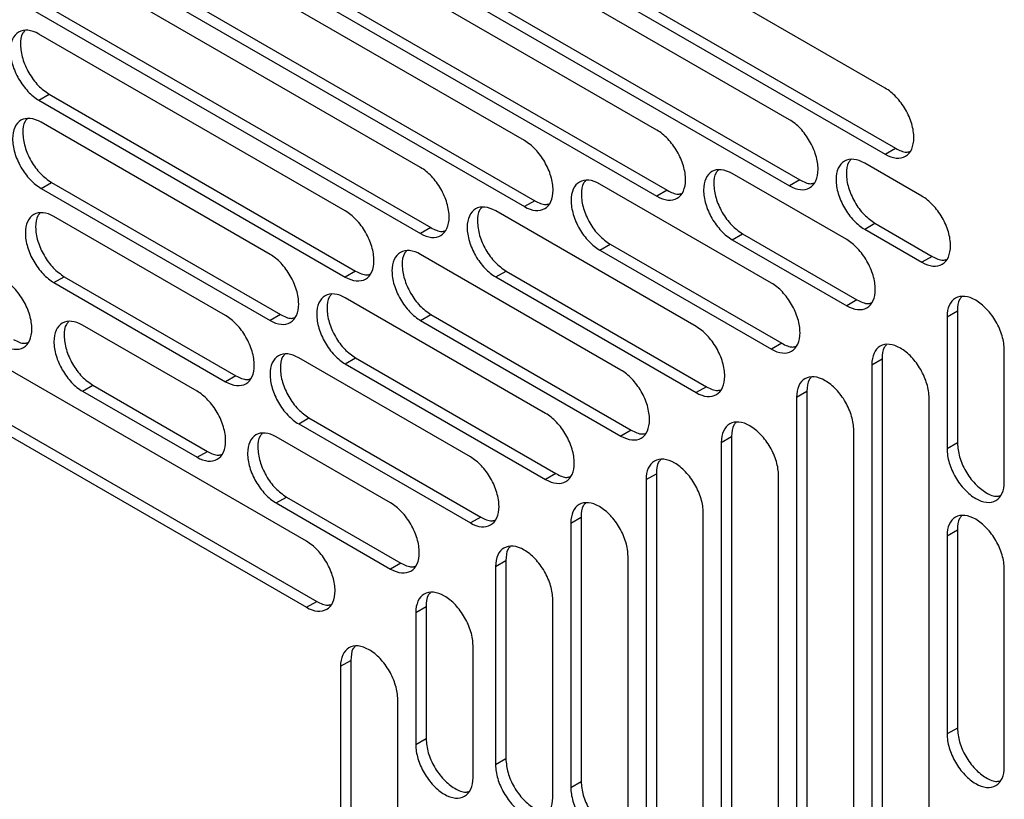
# Model space of a CAD drawing. Header units: millimetres. Extents: x 0 to 3353, y 0 to 2591.
# Tile 26 of 32: x 2926 to 2980, y 2109 to 2153. Entities that reach past the tile are written whole.
import ezdxf

# ---------------------------------------------------------------- set-up
doc = ezdxf.new("R2010")
doc.units = ezdxf.units.MM
doc.header["$LTSCALE"] = 12

msp = doc.modelspace()

# ---------------------------------------------------------------- linework, layer by layer
for p, q in [((2960.989, 2146.397), (2926.549, 2166.279)), ((2973.632, 2148.724), (2948.177, 2163.419)), ((2926.549, 2162.619), (2960.989, 2142.737)), ((2927.119, 2162.948), (2961.559, 2143.067)), ((2953.652, 2145.82), (2925.7, 2161.956)), ((2948.747, 2160.088), (2974.203, 2145.393)), ((2968.326, 2146.974), (2946.14, 2159.782)), ((2948.177, 2159.759), (2973.632, 2145.064)), ((2925.7, 2158.296), (2953.652, 2142.16)), ((2926.271, 2158.626), (2954.222, 2142.489)), ((2947.897, 2144.33), (2925.71, 2157.138)), ((2946.14, 2156.122), (2968.326, 2143.314)), ((2946.71, 2156.452), (2968.897, 2143.644)), ((2925.71, 2153.478), (2947.897, 2140.67)), ((2926.281, 2153.807), (2948.467, 2140.999)), ((2943.731, 2141.921), (2926.761, 2151.718)), ((2926.761, 2148.058), (2927.331, 2148.388)), ((2926.761, 2148.058), (2943.731, 2138.261)), ((2927.331, 2148.388), (2944.302, 2138.591)), ((2939.564, 2139.515), (2926.886, 2146.834)), ((2973.632, 2145.064), (2974.203, 2145.393)), ((2975.663, 2142.739), (2972.494, 2144.568)), ((2971.496, 2140.332), (2965.157, 2143.991)), ((2968.897, 2143.644), (2968.326, 2143.314)), ((2926.886, 2143.173), (2927.456, 2143.503)), ((2926.886, 2143.173), (2939.564, 2135.855)), ((2927.456, 2143.503), (2940.134, 2136.184)), ((2967.328, 2137.925), (2957.819, 2143.414)), ((2961.559, 2143.067), (2960.989, 2142.737)), ((2954.222, 2142.489), (2953.652, 2142.16)), ((2963.16, 2135.518), (2952.064, 2141.924)), ((2937.103, 2136.122), (2927.594, 2141.612)), ((2948.467, 2140.999), (2947.897, 2140.67)), ((2972.494, 2140.908), (2973.064, 2141.238)), ((2972.494, 2140.908), (2975.663, 2139.079)), ((2973.064, 2141.238), (2976.234, 2139.408)), ((2965.157, 2140.331), (2965.727, 2140.661)), ((2965.157, 2140.331), (2971.496, 2136.672)), ((2965.727, 2140.661), (2972.066, 2137.001)), ((2957.819, 2139.754), (2958.39, 2140.083)), ((2957.819, 2139.754), (2967.328, 2134.265)), ((2958.39, 2140.083), (2967.898, 2134.594)), ((2958.992, 2133.111), (2947.899, 2139.515)), ((2976.234, 2139.408), (2975.663, 2139.079)), ((2927.594, 2137.952), (2928.165, 2138.281)), ((2928.165, 2138.281), (2937.673, 2132.792)), ((2944.302, 2138.591), (2943.731, 2138.261)), ((2952.064, 2138.264), (2952.635, 2138.593)), ((2952.064, 2138.264), (2963.16, 2131.858)), ((2952.635, 2138.593), (2963.731, 2132.188)), ((2927.594, 2137.952), (2937.103, 2132.462)), ((2954.825, 2130.705), (2943.731, 2137.109)), ((2972.066, 2137.001), (2971.496, 2136.672)), ((2940.134, 2136.184), (2939.564, 2135.855)), ((2947.899, 2135.855), (2948.47, 2136.185)), ((2948.47, 2136.185), (2959.563, 2129.781)), ((2977.056, 2136.061), (2977.627, 2136.39)), ((2977.056, 2136.061), (2977.056, 2128.74)), ((2977.627, 2136.39), (2977.627, 2129.07)), ((2935.518, 2131.936), (2929.179, 2135.596)), ((2947.899, 2135.855), (2958.992, 2129.451)), ((2941.578, 2123.625), (2923.11, 2134.287)), ((2967.898, 2134.594), (2967.328, 2134.265)), ((2950.657, 2128.298), (2941.148, 2133.787)), ((2943.731, 2133.449), (2944.302, 2133.778)), ((2944.302, 2133.778), (2955.395, 2127.374)), ((2972.889, 2133.406), (2973.459, 2133.735)), ((2973.459, 2133.735), (2973.459, 2100.881)), ((2980.226, 2126.911), (2980.226, 2134.231)), ((2943.731, 2133.449), (2954.825, 2127.045)), ((2972.889, 2133.406), (2972.889, 2100.552)), ((2937.673, 2132.792), (2937.103, 2132.462)), ((2929.179, 2131.936), (2929.75, 2132.265)), ((2929.75, 2132.265), (2936.089, 2128.606)), ((2963.731, 2132.188), (2963.16, 2131.858)), ((2929.179, 2131.936), (2935.518, 2128.276)), ((2968.721, 2131.604), (2969.291, 2131.934)), ((2968.721, 2131.604), (2968.721, 2103.938)), ((2969.291, 2131.934), (2969.291, 2104.267)), ((2976.058, 2098.722), (2976.058, 2131.576)), ((2923.11, 2130.627), (2941.578, 2119.965)), ((2923.68, 2130.956), (2942.148, 2120.295)), ((2941.148, 2130.127), (2941.719, 2130.456)), ((2941.719, 2130.456), (2951.227, 2124.967)), ((2941.148, 2130.127), (2950.657, 2124.638)), ((2946.239, 2125.747), (2939.9, 2129.406)), ((2959.563, 2129.781), (2958.992, 2129.451)), ((2964.553, 2129.1), (2965.124, 2129.429)), ((2965.124, 2129.429), (2965.124, 2106.662)), ((2971.89, 2102.108), (2971.89, 2129.775)), ((2964.553, 2129.1), (2964.553, 2106.332)), ((2977.627, 2129.07), (2977.056, 2128.74)), ((2935.518, 2128.276), (2936.089, 2128.606)), ((2955.395, 2127.374), (2954.825, 2127.045)), ((2960.385, 2127.039), (2960.956, 2127.368)), ((2960.956, 2127.368), (2960.956, 2107.771)), ((2967.723, 2104.503), (2967.723, 2127.27)), ((2960.385, 2127.039), (2960.385, 2107.442)), ((2939.9, 2125.746), (2940.471, 2126.076)), ((2939.9, 2125.746), (2946.239, 2122.087)), ((2940.471, 2126.076), (2946.81, 2122.416)), ((2963.555, 2105.612), (2963.555, 2125.209)), ((2951.227, 2124.967), (2950.657, 2124.638)), ((2956.218, 2124.632), (2956.788, 2124.961)), ((2956.218, 2124.632), (2956.218, 2109.992)), ((2956.788, 2124.961), (2956.788, 2110.321)), ((2977.056, 2123.928), (2977.627, 2124.257)), ((2977.056, 2123.928), (2977.056, 2112.948)), ((2977.627, 2124.257), (2977.627, 2113.277)), ((2946.81, 2122.416), (2946.239, 2122.087)), ((2952.05, 2122.225), (2952.62, 2122.554)), ((2952.62, 2122.554), (2952.62, 2111.574)), ((2959.387, 2108.162), (2959.387, 2122.802)), ((2952.05, 2122.225), (2952.05, 2111.245)), ((2980.226, 2111.118), (2980.226, 2122.098)), ((2941.578, 2119.965), (2942.148, 2120.295)), ((2955.219, 2109.415), (2955.219, 2120.395)), ((2947.632, 2119.674), (2948.203, 2120.003)), ((2947.632, 2119.674), (2947.632, 2112.354)), ((2948.203, 2120.003), (2948.203, 2112.683)), ((2950.802, 2110.524), (2950.802, 2117.844)), ((2943.465, 2116.697), (2944.035, 2117.026)), ((2944.035, 2117.026), (2944.035, 2095.7)), ((2943.465, 2116.697), (2943.465, 2095.371)), ((2946.634, 2093.541), (2946.634, 2114.867)), ((2977.627, 2113.277), (2977.056, 2112.948)), ((2948.203, 2112.683), (2947.632, 2112.354)), ((2952.62, 2111.574), (2952.05, 2111.245)), ((2956.218, 2109.992), (2956.788, 2110.321))]:
    msp.add_line(p, q)
for points, knots in [([(2926.761, 2151.718), (2926.553, 2151.838), (2926.346, 2151.91), (2925.963, 2151.948), (2925.787, 2151.914), (2925.493, 2151.745), (2925.376, 2151.609), (2925.217, 2151.258), (2925.176, 2151.043), (2925.176, 2150.564), (2925.217, 2150.3), (2925.376, 2149.766), (2925.493, 2149.495), (2925.787, 2148.987), (2925.963, 2148.75), (2926.346, 2148.345), (2926.553, 2148.178), (2926.761, 2148.058)], [0, 0, 0, 0, 0.125, 0.125, 0.25, 0.25, 0.375, 0.375, 0.5, 0.5, 0.625, 0.625, 0.75, 0.75, 0.875, 0.875, 1, 1, 1, 1]), ([(2925.982, 2151.896), (2925.941, 2151.855), (2925.778, 2151.691), (2925.714, 2151.145), (2925.827, 2150.369), (2926.182, 2149.556), (2926.709, 2148.83), (2927.124, 2148.535), (2927.331, 2148.388)], [0, 0, 0, 0, 0.062816, 0.250253, 0.43769, 0.625126, 0.812563, 1, 1, 1, 1]), ([(2975.217, 2145.979), (2975.217, 2146.218), (2975.176, 2146.482), (2975.017, 2147.016), (2974.9, 2147.287), (2974.606, 2147.795), (2974.431, 2148.032), (2974.047, 2148.437), (2973.84, 2148.604), (2973.632, 2148.724)], [0, 0, 0, 0, 0.25, 0.25, 0.5, 0.5, 0.75, 0.75, 1, 1, 1, 1]), ([(2926.886, 2146.834), (2926.678, 2146.953), (2926.471, 2147.025), (2926.087, 2147.063), (2925.912, 2147.029), (2925.618, 2146.86), (2925.501, 2146.725), (2925.342, 2146.374), (2925.301, 2146.158), (2925.301, 2145.679), (2925.342, 2145.416), (2925.501, 2144.881), (2925.618, 2144.61), (2925.912, 2144.102), (2926.087, 2143.865), (2926.471, 2143.461), (2926.678, 2143.293), (2926.886, 2143.173)], [0, 0, 0, 0, 0.125, 0.125, 0.25, 0.25, 0.375, 0.375, 0.5, 0.5, 0.625, 0.625, 0.75, 0.75, 0.875, 0.875, 1, 1, 1, 1]), ([(2926.107, 2147.011), (2926.066, 2146.97), (2925.902, 2146.806), (2925.839, 2146.26), (2925.951, 2145.484), (2926.307, 2144.671), (2926.834, 2143.945), (2927.249, 2143.65), (2927.456, 2143.503)], [0, 0, 0, 0, 0.062816, 0.250253, 0.43769, 0.625126, 0.812563, 1, 1, 1, 1]), ([(2969.911, 2144.229), (2969.911, 2144.469), (2969.87, 2144.732), (2969.711, 2145.267), (2969.593, 2145.537), (2969.3, 2146.045), (2969.124, 2146.283), (2968.741, 2146.687), (2968.534, 2146.855), (2968.326, 2146.974)], [0, 0, 0, 0, 0.25, 0.25, 0.5, 0.5, 0.75, 0.75, 1, 1, 1, 1]), ([(2962.574, 2143.652), (2962.574, 2143.892), (2962.532, 2144.155), (2962.374, 2144.689), (2962.256, 2144.96), (2961.963, 2145.468), (2961.787, 2145.706), (2961.404, 2146.11), (2961.196, 2146.277), (2960.989, 2146.397)], [0, 0, 0, 0, 0.25, 0.25, 0.5, 0.5, 0.75, 0.75, 1, 1, 1, 1]), ([(2955.236, 2143.075), (2955.236, 2143.315), (2955.195, 2143.578), (2955.036, 2144.112), (2954.919, 2144.383), (2954.625, 2144.891), (2954.45, 2145.128), (2954.066, 2145.533), (2953.859, 2145.7), (2953.652, 2145.82)], [0, 0, 0, 0, 0.25, 0.25, 0.5, 0.5, 0.75, 0.75, 1, 1, 1, 1]), ([(2973.632, 2145.064), (2973.84, 2144.944), (2974.047, 2144.872), (2974.431, 2144.834), (2974.606, 2144.868), (2974.9, 2145.038), (2975.017, 2145.173), (2975.176, 2145.524), (2975.217, 2145.739), (2975.217, 2145.979)], [0, 0, 0, 0, 0.25, 0.25, 0.5, 0.5, 0.75, 0.75, 1, 1, 1, 1]), ([(2974.203, 2145.393), (2974.417, 2145.284), (2974.702, 2145.138), (2974.925, 2145.2), (2974.981, 2145.216)], [0, 0, 0, 0, 0.749294, 1, 1, 1, 1]), ([(2972.494, 2144.568), (2972.286, 2144.688), (2972.079, 2144.76), (2971.696, 2144.798), (2971.52, 2144.764), (2971.227, 2144.594), (2971.109, 2144.459), (2970.95, 2144.108), (2970.909, 2143.893), (2970.909, 2143.414), (2970.95, 2143.15), (2971.109, 2142.616), (2971.227, 2142.345), (2971.52, 2141.837), (2971.696, 2141.6), (2972.079, 2141.195), (2972.286, 2141.028), (2972.494, 2140.908)], [0, 0, 0, 0, 0.125, 0.125, 0.25, 0.25, 0.375, 0.375, 0.5, 0.5, 0.625, 0.625, 0.75, 0.75, 0.875, 0.875, 1, 1, 1, 1]), ([(2971.715, 2144.746), (2971.674, 2144.705), (2971.511, 2144.541), (2971.447, 2143.995), (2971.56, 2143.218), (2971.915, 2142.406), (2972.442, 2141.68), (2972.857, 2141.385), (2973.064, 2141.238)], [0, 0, 0, 0, 0.062816, 0.250253, 0.43769, 0.625126, 0.812563, 1, 1, 1, 1]), ([(2949.481, 2141.585), (2949.481, 2141.824), (2949.44, 2142.088), (2949.281, 2142.622), (2949.164, 2142.893), (2948.87, 2143.401), (2948.695, 2143.638), (2948.311, 2144.043), (2948.104, 2144.21), (2947.897, 2144.33)], [0, 0, 0, 0, 0.25, 0.25, 0.5, 0.5, 0.75, 0.75, 1, 1, 1, 1]), ([(2965.157, 2143.991), (2964.949, 2144.111), (2964.742, 2144.183), (2964.359, 2144.221), (2964.183, 2144.187), (2963.889, 2144.017), (2963.772, 2143.882), (2963.613, 2143.531), (2963.572, 2143.316), (2963.572, 2142.837), (2963.613, 2142.573), (2963.772, 2142.039), (2963.889, 2141.768), (2964.183, 2141.26), (2964.359, 2141.023), (2964.742, 2140.618), (2964.949, 2140.451), (2965.157, 2140.331)], [0, 0, 0, 0, 0.125, 0.125, 0.25, 0.25, 0.375, 0.375, 0.5, 0.5, 0.625, 0.625, 0.75, 0.75, 0.875, 0.875, 1, 1, 1, 1]), ([(2964.378, 2144.169), (2964.337, 2144.128), (2964.174, 2143.964), (2964.11, 2143.418), (2964.223, 2142.641), (2964.578, 2141.829), (2965.105, 2141.102), (2965.52, 2140.808), (2965.727, 2140.661)], [0, 0, 0, 0, 0.062816, 0.250253, 0.43769, 0.625126, 0.812563, 1, 1, 1, 1]), ([(2968.326, 2143.314), (2968.534, 2143.195), (2968.741, 2143.122), (2969.124, 2143.084), (2969.3, 2143.119), (2969.593, 2143.288), (2969.711, 2143.423), (2969.87, 2143.774), (2969.911, 2143.99), (2969.911, 2144.229)], [0, 0, 0, 0, 0.25, 0.25, 0.5, 0.5, 0.75, 0.75, 1, 1, 1, 1]), ([(2957.819, 2143.414), (2957.612, 2143.534), (2957.405, 2143.606), (2957.021, 2143.644), (2956.845, 2143.61), (2956.552, 2143.44), (2956.435, 2143.305), (2956.276, 2142.954), (2956.235, 2142.739), (2956.235, 2142.259), (2956.276, 2141.996), (2956.435, 2141.462), (2956.552, 2141.191), (2956.845, 2140.683), (2957.021, 2140.446), (2957.405, 2140.041), (2957.612, 2139.874), (2957.819, 2139.754)], [0, 0, 0, 0, 0.125, 0.125, 0.25, 0.25, 0.375, 0.375, 0.5, 0.5, 0.625, 0.625, 0.75, 0.75, 0.875, 0.875, 1, 1, 1, 1]), ([(2957.041, 2143.592), (2957, 2143.55), (2956.836, 2143.387), (2956.773, 2142.841), (2956.885, 2142.064), (2957.241, 2141.252), (2957.767, 2140.525), (2958.182, 2140.231), (2958.39, 2140.083)], [0, 0, 0, 0, 0.062816, 0.250253, 0.43769, 0.625126, 0.812563, 1, 1, 1, 1]), ([(2960.989, 2142.737), (2961.196, 2142.617), (2961.404, 2142.545), (2961.787, 2142.507), (2961.963, 2142.542), (2962.256, 2142.711), (2962.374, 2142.846), (2962.532, 2143.197), (2962.574, 2143.413), (2962.574, 2143.652)], [0, 0, 0, 0, 0.25, 0.25, 0.5, 0.5, 0.75, 0.75, 1, 1, 1, 1]), ([(2968.897, 2143.644), (2969.11, 2143.535), (2969.395, 2143.389), (2969.619, 2143.451), (2969.675, 2143.466)], [0, 0, 0, 0, 0.749294, 1, 1, 1, 1]), ([(2953.652, 2142.16), (2953.859, 2142.04), (2954.066, 2141.968), (2954.45, 2141.93), (2954.625, 2141.965), (2954.919, 2142.134), (2955.036, 2142.269), (2955.195, 2142.62), (2955.236, 2142.836), (2955.236, 2143.075)], [0, 0, 0, 0, 0.25, 0.25, 0.5, 0.5, 0.75, 0.75, 1, 1, 1, 1]), ([(2961.559, 2143.067), (2961.773, 2142.957), (2962.058, 2142.812), (2962.282, 2142.874), (2962.338, 2142.889)], [0, 0, 0, 0, 0.7492943, 1, 1, 1, 1]), ([(2954.222, 2142.489), (2954.436, 2142.38), (2954.721, 2142.235), (2954.945, 2142.297), (2955.001, 2142.312)], [0, 0, 0, 0, 0.7492943, 1, 1, 1, 1]), ([(2977.248, 2139.994), (2977.248, 2140.233), (2977.207, 2140.497), (2977.048, 2141.031), (2976.931, 2141.302), (2976.637, 2141.81), (2976.462, 2142.047), (2976.078, 2142.451), (2975.871, 2142.619), (2975.663, 2142.739)], [0, 0, 0, 0, 0.25, 0.25, 0.5, 0.5, 0.75, 0.75, 1, 1, 1, 1]), ([(2945.316, 2139.177), (2945.316, 2139.416), (2945.275, 2139.679), (2945.116, 2140.214), (2944.999, 2140.484), (2944.705, 2140.993), (2944.529, 2141.23), (2944.146, 2141.634), (2943.939, 2141.802), (2943.731, 2141.921)], [0, 0, 0, 0, 0.25, 0.25, 0.5, 0.5, 0.75, 0.75, 1, 1, 1, 1]), ([(2952.064, 2141.924), (2951.857, 2142.043), (2951.65, 2142.115), (2951.266, 2142.153), (2951.09, 2142.119), (2950.797, 2141.95), (2950.68, 2141.815), (2950.521, 2141.464), (2950.48, 2141.248), (2950.48, 2140.769), (2950.521, 2140.506), (2950.68, 2139.971), (2950.797, 2139.701), (2951.09, 2139.192), (2951.266, 2138.955), (2951.65, 2138.551), (2951.857, 2138.383), (2952.064, 2138.264)], [0, 0, 0, 0, 0.125, 0.125, 0.25, 0.25, 0.375, 0.375, 0.5, 0.5, 0.625, 0.625, 0.75, 0.75, 0.875, 0.875, 1, 1, 1, 1]), ([(2951.286, 2142.101), (2951.245, 2142.06), (2951.081, 2141.896), (2951.018, 2141.35), (2951.13, 2140.574), (2951.486, 2139.762), (2952.012, 2139.035), (2952.427, 2138.74), (2952.635, 2138.593)], [0, 0, 0, 0, 0.062816, 0.250253, 0.43769, 0.625126, 0.812563, 1, 1, 1, 1]), ([(2927.594, 2141.612), (2927.387, 2141.731), (2927.18, 2141.803), (2926.796, 2141.841), (2926.62, 2141.807), (2926.327, 2141.638), (2926.21, 2141.503), (2926.051, 2141.152), (2926.01, 2140.936), (2926.01, 2140.457), (2926.051, 2140.194), (2926.21, 2139.659), (2926.327, 2139.388), (2926.62, 2138.88), (2926.796, 2138.643), (2927.18, 2138.239), (2927.387, 2138.071), (2927.594, 2137.952)], [0, 0, 0, 0, 0.125, 0.125, 0.25, 0.25, 0.375, 0.375, 0.5, 0.5, 0.625, 0.625, 0.75, 0.75, 0.875, 0.875, 1, 1, 1, 1]), ([(2926.816, 2141.789), (2926.775, 2141.748), (2926.611, 2141.584), (2926.548, 2141.038), (2926.66, 2140.262), (2927.016, 2139.45), (2927.542, 2138.723), (2927.957, 2138.428), (2928.165, 2138.281)], [0, 0, 0, 0, 0.062816, 0.250253, 0.43769, 0.625126, 0.812563, 1, 1, 1, 1]), ([(2947.897, 2140.67), (2948.104, 2140.55), (2948.311, 2140.478), (2948.695, 2140.44), (2948.87, 2140.474), (2949.164, 2140.643), (2949.281, 2140.779), (2949.44, 2141.13), (2949.481, 2141.345), (2949.481, 2141.585)], [0, 0, 0, 0, 0.25, 0.25, 0.5, 0.5, 0.75, 0.75, 1, 1, 1, 1]), ([(2948.467, 2140.999), (2948.681, 2140.89), (2948.966, 2140.744), (2949.189, 2140.806), (2949.246, 2140.822)], [0, 0, 0, 0, 0.749294, 1, 1, 1, 1]), ([(2973.08, 2137.587), (2973.08, 2137.826), (2973.039, 2138.09), (2972.88, 2138.624), (2972.763, 2138.895), (2972.47, 2139.403), (2972.294, 2139.64), (2971.91, 2140.045), (2971.703, 2140.212), (2971.496, 2140.332)], [0, 0, 0, 0, 0.25, 0.25, 0.5, 0.5, 0.75, 0.75, 1, 1, 1, 1]), ([(2947.899, 2139.515), (2947.692, 2139.635), (2947.484, 2139.707), (2947.101, 2139.745), (2946.925, 2139.711), (2946.632, 2139.542), (2946.514, 2139.406), (2946.356, 2139.055), (2946.314, 2138.84), (2946.314, 2138.361), (2946.356, 2138.097), (2946.514, 2137.563), (2946.632, 2137.292), (2946.925, 2136.784), (2947.101, 2136.547), (2947.484, 2136.143), (2947.692, 2135.975), (2947.899, 2135.855)], [0, 0, 0, 0, 0.125, 0.125, 0.25, 0.25, 0.375, 0.375, 0.5, 0.5, 0.625, 0.625, 0.75, 0.75, 0.875, 0.875, 1, 1, 1, 1]), ([(2975.663, 2139.079), (2975.871, 2138.959), (2976.078, 2138.887), (2976.462, 2138.849), (2976.637, 2138.883), (2976.931, 2139.052), (2977.048, 2139.188), (2977.207, 2139.539), (2977.248, 2139.754), (2977.248, 2139.994)], [0, 0, 0, 0, 0.25, 0.25, 0.5, 0.5, 0.75, 0.75, 1, 1, 1, 1]), ([(2941.148, 2136.77), (2941.148, 2137.009), (2941.107, 2137.273), (2940.948, 2137.807), (2940.831, 2138.078), (2940.537, 2138.586), (2940.362, 2138.823), (2939.978, 2139.228), (2939.771, 2139.395), (2939.564, 2139.515)], [0, 0, 0, 0, 0.25, 0.25, 0.5, 0.5, 0.75, 0.75, 1, 1, 1, 1]), ([(2943.731, 2138.261), (2943.939, 2138.142), (2944.146, 2138.07), (2944.529, 2138.032), (2944.705, 2138.066), (2944.999, 2138.235), (2945.116, 2138.37), (2945.275, 2138.721), (2945.316, 2138.937), (2945.316, 2139.177)], [0, 0, 0, 0, 0.25, 0.25, 0.5, 0.5, 0.75, 0.75, 1, 1, 1, 1]), ([(2947.121, 2139.693), (2947.08, 2139.652), (2946.916, 2139.488), (2946.852, 2138.942), (2946.965, 2138.166), (2947.32, 2137.353), (2947.847, 2136.627), (2948.262, 2136.332), (2948.47, 2136.185)], [0, 0, 0, 0, 0.0628162, 0.2502529, 0.4376897, 0.6251265, 0.8125632, 1, 1, 1, 1]), ([(2976.234, 2139.408), (2976.448, 2139.299), (2976.733, 2139.153), (2976.956, 2139.215), (2977.012, 2139.231)], [0, 0, 0, 0, 0.749294, 1, 1, 1, 1]), ([(2926.371, 2135.386), (2926.371, 2135.626), (2926.33, 2135.889), (2926.171, 2136.424), (2926.054, 2136.694), (2925.761, 2137.203), (2925.585, 2137.44), (2925.201, 2137.844), (2924.994, 2138.012), (2924.787, 2138.131)], [0, 0, 0, 0, 0.25, 0.25, 0.5, 0.5, 0.75, 0.75, 1, 1, 1, 1]), ([(2944.302, 2138.591), (2944.515, 2138.482), (2944.801, 2138.336), (2945.024, 2138.398), (2945.08, 2138.413)], [0, 0, 0, 0, 0.749294, 1, 1, 1, 1]), ([(2968.913, 2135.18), (2968.913, 2135.42), (2968.871, 2135.683), (2968.713, 2136.217), (2968.595, 2136.488), (2968.302, 2136.996), (2968.126, 2137.233), (2967.743, 2137.638), (2967.535, 2137.805), (2967.328, 2137.925)], [0, 0, 0, 0, 0.25, 0.25, 0.5, 0.5, 0.75, 0.75, 1, 1, 1, 1]), ([(2971.496, 2136.672), (2971.703, 2136.552), (2971.91, 2136.48), (2972.294, 2136.442), (2972.47, 2136.476), (2972.763, 2136.646), (2972.88, 2136.781), (2973.039, 2137.132), (2973.08, 2137.347), (2973.08, 2137.587)], [0, 0, 0, 0, 0.25, 0.25, 0.5, 0.5, 0.75, 0.75, 1, 1, 1, 1]), ([(2943.731, 2137.109), (2943.524, 2137.228), (2943.316, 2137.3), (2942.933, 2137.338), (2942.757, 2137.304), (2942.464, 2137.135), (2942.347, 2137), (2942.188, 2136.649), (2942.147, 2136.433), (2942.147, 2135.954), (2942.188, 2135.691), (2942.347, 2135.156), (2942.464, 2134.886), (2942.757, 2134.377), (2942.933, 2134.14), (2943.316, 2133.736), (2943.524, 2133.568), (2943.731, 2133.449)], [0, 0, 0, 0, 0.125, 0.125, 0.25, 0.25, 0.375, 0.375, 0.5, 0.5, 0.625, 0.625, 0.75, 0.75, 0.875, 0.875, 1, 1, 1, 1]), ([(2942.953, 2137.286), (2942.912, 2137.245), (2942.748, 2137.081), (2942.685, 2136.535), (2942.797, 2135.759), (2943.153, 2134.947), (2943.679, 2134.22), (2944.094, 2133.925), (2944.302, 2133.778)], [0, 0, 0, 0, 0.062816, 0.250253, 0.43769, 0.625126, 0.812563, 1, 1, 1, 1]), ([(2972.066, 2137.001), (2972.28, 2136.892), (2972.565, 2136.746), (2972.789, 2136.808), (2972.845, 2136.824)], [0, 0, 0, 0, 0.749294, 1, 1, 1, 1]), ([(2980.226, 2134.231), (2980.226, 2134.47), (2980.185, 2134.734), (2980.026, 2135.268), (2979.908, 2135.539), (2979.615, 2136.047), (2979.439, 2136.284), (2979.056, 2136.689), (2978.849, 2136.856), (2978.434, 2137.095), (2978.226, 2137.168), (2977.843, 2137.205), (2977.667, 2137.171), (2977.374, 2137.002), (2977.256, 2136.867), (2977.098, 2136.516), (2977.056, 2136.3), (2977.056, 2136.061)], [0, 0, 0, 0, 0.125, 0.125, 0.25, 0.25, 0.375, 0.375, 0.5, 0.5, 0.625, 0.625, 0.75, 0.75, 0.875, 0.875, 1, 1, 1, 1]), ([(2977.863, 2137.153), (2977.821, 2137.112), (2977.656, 2136.949), (2977.639, 2136.629), (2977.627, 2136.39)], [0, 0, 0, 0, 0.2510107, 1, 1, 1, 1]), ([(2939.564, 2135.855), (2939.771, 2135.735), (2939.978, 2135.663), (2940.362, 2135.625), (2940.537, 2135.659), (2940.831, 2135.828), (2940.948, 2135.964), (2941.107, 2136.315), (2941.148, 2136.53), (2941.148, 2136.77)], [0, 0, 0, 0, 0.25, 0.25, 0.5, 0.5, 0.75, 0.75, 1, 1, 1, 1]), ([(2938.688, 2133.378), (2938.688, 2133.617), (2938.646, 2133.88), (2938.488, 2134.415), (2938.37, 2134.685), (2938.077, 2135.194), (2937.901, 2135.431), (2937.518, 2135.835), (2937.31, 2136.003), (2937.103, 2136.122)], [0, 0, 0, 0, 0.25, 0.25, 0.5, 0.5, 0.75, 0.75, 1, 1, 1, 1]), ([(2940.134, 2136.184), (2940.348, 2136.075), (2940.633, 2135.929), (2940.856, 2135.991), (2940.913, 2136.007)], [0, 0, 0, 0, 0.749294, 1, 1, 1, 1]), ([(2924.787, 2134.471), (2924.994, 2134.352), (2925.201, 2134.28), (2925.585, 2134.242), (2925.761, 2134.276), (2926.054, 2134.445), (2926.171, 2134.58), (2926.33, 2134.931), (2926.371, 2135.147), (2926.371, 2135.386)], [0, 0, 0, 0, 0.25, 0.25, 0.5, 0.5, 0.75, 0.75, 1, 1, 1, 1]), ([(2929.179, 2135.596), (2928.972, 2135.715), (2928.764, 2135.788), (2928.381, 2135.825), (2928.205, 2135.791), (2927.912, 2135.622), (2927.794, 2135.487), (2927.636, 2135.136), (2927.594, 2134.92), (2927.594, 2134.441), (2927.636, 2134.178), (2927.794, 2133.643), (2927.912, 2133.373), (2928.205, 2132.865), (2928.381, 2132.627), (2928.764, 2132.223), (2928.972, 2132.055), (2929.179, 2131.936)], [0, 0, 0, 0, 0.125, 0.125, 0.25, 0.25, 0.375, 0.375, 0.5, 0.5, 0.625, 0.625, 0.75, 0.75, 0.875, 0.875, 1, 1, 1, 1]), ([(2928.401, 2135.773), (2928.36, 2135.732), (2928.196, 2135.569), (2928.132, 2135.022), (2928.245, 2134.246), (2928.6, 2133.434), (2929.127, 2132.707), (2929.542, 2132.412), (2929.75, 2132.265)], [0, 0, 0, 0, 0.062816, 0.250253, 0.43769, 0.625126, 0.812563, 1, 1, 1, 1]), ([(2964.745, 2132.773), (2964.745, 2133.013), (2964.704, 2133.276), (2964.545, 2133.81), (2964.427, 2134.081), (2964.134, 2134.589), (2963.958, 2134.827), (2963.575, 2135.231), (2963.368, 2135.398), (2963.16, 2135.518)], [0, 0, 0, 0, 0.25, 0.25, 0.5, 0.5, 0.75, 0.75, 1, 1, 1, 1]), ([(2967.328, 2134.265), (2967.535, 2134.145), (2967.743, 2134.073), (2968.126, 2134.035), (2968.302, 2134.069), (2968.595, 2134.239), (2968.713, 2134.374), (2968.871, 2134.725), (2968.913, 2134.941), (2968.913, 2135.18)], [0, 0, 0, 0, 0.25, 0.25, 0.5, 0.5, 0.75, 0.75, 1, 1, 1, 1]), ([(2925.357, 2134.801), (2925.571, 2134.692), (2925.856, 2134.546), (2926.08, 2134.608), (2926.136, 2134.623)], [0, 0, 0, 0, 0.749294, 1, 1, 1, 1]), ([(2967.898, 2134.594), (2968.112, 2134.485), (2968.397, 2134.34), (2968.621, 2134.401), (2968.677, 2134.417)], [0, 0, 0, 0, 0.749294, 1, 1, 1, 1]), ([(2976.058, 2131.576), (2976.058, 2131.816), (2976.017, 2132.079), (2975.858, 2132.613), (2975.741, 2132.884), (2975.447, 2133.392), (2975.272, 2133.629), (2974.888, 2134.034), (2974.681, 2134.201), (2974.266, 2134.441), (2974.059, 2134.513), (2973.675, 2134.551), (2973.5, 2134.517), (2973.206, 2134.347), (2973.089, 2134.212), (2972.93, 2133.861), (2972.889, 2133.645), (2972.889, 2133.406)], [0, 0, 0, 0, 0.125, 0.125, 0.25, 0.25, 0.375, 0.375, 0.5, 0.5, 0.625, 0.625, 0.75, 0.75, 0.875, 0.875, 1, 1, 1, 1]), ([(2973.695, 2134.498), (2973.653, 2134.458), (2973.488, 2134.295), (2973.472, 2133.975), (2973.459, 2133.735)], [0, 0, 0, 0, 0.2510107, 1, 1, 1, 1]), ([(2941.148, 2133.787), (2940.941, 2133.907), (2940.733, 2133.979), (2940.35, 2134.017), (2940.174, 2133.983), (2939.881, 2133.813), (2939.764, 2133.678), (2939.605, 2133.327), (2939.564, 2133.111), (2939.564, 2132.632), (2939.605, 2132.369), (2939.764, 2131.835), (2939.881, 2131.564), (2940.174, 2131.056), (2940.35, 2130.819), (2940.733, 2130.414), (2940.941, 2130.247), (2941.148, 2130.127)], [0, 0, 0, 0, 0.125, 0.125, 0.25, 0.25, 0.375, 0.375, 0.5, 0.5, 0.625, 0.625, 0.75, 0.75, 0.875, 0.875, 1, 1, 1, 1]), ([(2940.37, 2133.964), (2940.329, 2133.923), (2940.165, 2133.76), (2940.102, 2133.214), (2940.214, 2132.437), (2940.57, 2131.625), (2941.096, 2130.898), (2941.511, 2130.604), (2941.719, 2130.456)], [0, 0, 0, 0, 0.062816, 0.250253, 0.43769, 0.625126, 0.812563, 1, 1, 1, 1]), ([(2937.103, 2132.462), (2937.31, 2132.343), (2937.518, 2132.271), (2937.901, 2132.233), (2938.077, 2132.267), (2938.37, 2132.436), (2938.488, 2132.571), (2938.646, 2132.922), (2938.688, 2133.138), (2938.688, 2133.378)], [0, 0, 0, 0, 0.25, 0.25, 0.5, 0.5, 0.75, 0.75, 1, 1, 1, 1]), ([(2937.673, 2132.792), (2937.887, 2132.683), (2938.172, 2132.537), (2938.396, 2132.599), (2938.452, 2132.614)], [0, 0, 0, 0, 0.749294, 1, 1, 1, 1]), ([(2960.577, 2130.367), (2960.577, 2130.606), (2960.536, 2130.869), (2960.377, 2131.404), (2960.26, 2131.674), (2959.966, 2132.183), (2959.79, 2132.42), (2959.407, 2132.824), (2959.2, 2132.992), (2958.992, 2133.111)], [0, 0, 0, 0, 0.25, 0.25, 0.5, 0.5, 0.75, 0.75, 1, 1, 1, 1]), ([(2963.16, 2131.858), (2963.368, 2131.738), (2963.575, 2131.666), (2963.958, 2131.628), (2964.134, 2131.663), (2964.427, 2131.832), (2964.545, 2131.967), (2964.704, 2132.318), (2964.745, 2132.534), (2964.745, 2132.773)], [0, 0, 0, 0, 0.25, 0.25, 0.5, 0.5, 0.75, 0.75, 1, 1, 1, 1]), ([(2971.89, 2129.775), (2971.89, 2130.014), (2971.849, 2130.277), (2971.69, 2130.812), (2971.573, 2131.082), (2971.28, 2131.591), (2971.104, 2131.828), (2970.72, 2132.232), (2970.513, 2132.4), (2970.098, 2132.639), (2969.891, 2132.711), (2969.508, 2132.749), (2969.332, 2132.715), (2969.038, 2132.546), (2968.921, 2132.41), (2968.762, 2132.059), (2968.721, 2131.844), (2968.721, 2131.604)], [0, 0, 0, 0, 0.125, 0.125, 0.25, 0.25, 0.375, 0.375, 0.5, 0.5, 0.625, 0.625, 0.75, 0.75, 0.875, 0.875, 1, 1, 1, 1]), ([(2969.527, 2132.697), (2969.486, 2132.656), (2969.32, 2132.493), (2969.304, 2132.173), (2969.291, 2131.934)], [0, 0, 0, 0, 0.251011, 1, 1, 1, 1]), ([(2963.731, 2132.188), (2963.944, 2132.078), (2964.229, 2131.933), (2964.453, 2131.995), (2964.509, 2132.01)], [0, 0, 0, 0, 0.749294, 1, 1, 1, 1]), ([(2937.103, 2129.191), (2937.103, 2129.431), (2937.062, 2129.694), (2936.903, 2130.228), (2936.785, 2130.499), (2936.492, 2131.007), (2936.316, 2131.245), (2935.933, 2131.649), (2935.726, 2131.817), (2935.518, 2131.936)], [0, 0, 0, 0, 0.25, 0.25, 0.5, 0.5, 0.75, 0.75, 1, 1, 1, 1]), ([(2956.409, 2127.96), (2956.409, 2128.199), (2956.368, 2128.463), (2956.209, 2128.997), (2956.092, 2129.268), (2955.798, 2129.776), (2955.623, 2130.013), (2955.239, 2130.418), (2955.032, 2130.585), (2954.825, 2130.705)], [0, 0, 0, 0, 0.25, 0.25, 0.5, 0.5, 0.75, 0.75, 1, 1, 1, 1]), ([(2958.992, 2129.451), (2959.2, 2129.332), (2959.407, 2129.26), (2959.79, 2129.222), (2959.966, 2129.256), (2960.26, 2129.425), (2960.377, 2129.56), (2960.536, 2129.911), (2960.577, 2130.127), (2960.577, 2130.367)], [0, 0, 0, 0, 0.25, 0.25, 0.5, 0.5, 0.75, 0.75, 1, 1, 1, 1]), ([(2967.723, 2127.27), (2967.723, 2127.509), (2967.681, 2127.773), (2967.523, 2128.307), (2967.405, 2128.578), (2967.112, 2129.086), (2966.936, 2129.323), (2966.553, 2129.728), (2966.345, 2129.895), (2965.93, 2130.134), (2965.723, 2130.207), (2965.34, 2130.244), (2965.164, 2130.21), (2964.871, 2130.041), (2964.753, 2129.906), (2964.594, 2129.555), (2964.553, 2129.339), (2964.553, 2129.1)], [0, 0, 0, 0, 0.125, 0.125, 0.25, 0.25, 0.375, 0.375, 0.5, 0.5, 0.625, 0.625, 0.75, 0.75, 0.875, 0.875, 1, 1, 1, 1]), ([(2965.359, 2130.192), (2965.318, 2130.151), (2965.153, 2129.988), (2965.136, 2129.668), (2965.124, 2129.429)], [0, 0, 0, 0, 0.251011, 1, 1, 1, 1]), ([(2939.9, 2129.406), (2939.693, 2129.526), (2939.486, 2129.598), (2939.102, 2129.636), (2938.927, 2129.602), (2938.633, 2129.433), (2938.516, 2129.297), (2938.357, 2128.946), (2938.316, 2128.731), (2938.316, 2128.252), (2938.357, 2127.988), (2938.516, 2127.454), (2938.633, 2127.183), (2938.927, 2126.675), (2939.102, 2126.438), (2939.486, 2126.033), (2939.693, 2125.866), (2939.9, 2125.746)], [0, 0, 0, 0, 0.125, 0.125, 0.25, 0.25, 0.375, 0.375, 0.5, 0.5, 0.625, 0.625, 0.75, 0.75, 0.875, 0.875, 1, 1, 1, 1]), ([(2939.122, 2129.584), (2939.081, 2129.543), (2938.917, 2129.379), (2938.854, 2128.833), (2938.966, 2128.057), (2939.322, 2127.244), (2939.849, 2126.518), (2940.263, 2126.223), (2940.471, 2126.076)], [0, 0, 0, 0, 0.062816, 0.250253, 0.43769, 0.625126, 0.812563, 1, 1, 1, 1]), ([(2959.563, 2129.781), (2959.777, 2129.672), (2960.062, 2129.526), (2960.285, 2129.588), (2960.341, 2129.603)], [0, 0, 0, 0, 0.749294, 1, 1, 1, 1]), ([(2935.518, 2128.276), (2935.726, 2128.156), (2935.933, 2128.084), (2936.316, 2128.046), (2936.492, 2128.081), (2936.785, 2128.25), (2936.903, 2128.385), (2937.062, 2128.736), (2937.103, 2128.952), (2937.103, 2129.191)], [0, 0, 0, 0, 0.25, 0.25, 0.5, 0.5, 0.75, 0.75, 1, 1, 1, 1]), ([(2977.627, 2129.07), (2977.651, 2128.816), (2977.698, 2128.31), (2978.064, 2127.49), (2978.59, 2126.776), (2979.206, 2126.291), (2979.711, 2126.073), (2979.934, 2126.133), (2979.99, 2126.148)], [0, 0, 0, 0, 0.187456, 0.374912, 0.562368, 0.749823, 0.937279, 1, 1, 1, 1]), ([(2936.089, 2128.606), (2936.302, 2128.497), (2936.587, 2128.351), (2936.811, 2128.413), (2936.867, 2128.428)], [0, 0, 0, 0, 0.749294, 1, 1, 1, 1]), ([(2952.242, 2125.553), (2952.242, 2125.793), (2952.2, 2126.056), (2952.042, 2126.59), (2951.924, 2126.861), (2951.631, 2127.369), (2951.455, 2127.606), (2951.072, 2128.011), (2950.864, 2128.178), (2950.657, 2128.298)], [0, 0, 0, 0, 0.25, 0.25, 0.5, 0.5, 0.75, 0.75, 1, 1, 1, 1]), ([(2977.056, 2128.74), (2977.056, 2128.501), (2977.098, 2128.238), (2977.256, 2127.703), (2977.374, 2127.433), (2977.667, 2126.924), (2977.843, 2126.687), (2978.226, 2126.283), (2978.434, 2126.115), (2978.849, 2125.876), (2979.056, 2125.804), (2979.439, 2125.766), (2979.615, 2125.8), (2979.908, 2125.969), (2980.026, 2126.105), (2980.185, 2126.456), (2980.226, 2126.671), (2980.226, 2126.911)], [0, 0, 0, 0, 0.125, 0.125, 0.25, 0.25, 0.375, 0.375, 0.5, 0.5, 0.625, 0.625, 0.75, 0.75, 0.875, 0.875, 1, 1, 1, 1]), ([(2954.825, 2127.045), (2955.032, 2126.925), (2955.239, 2126.853), (2955.623, 2126.815), (2955.798, 2126.849), (2956.092, 2127.018), (2956.209, 2127.154), (2956.368, 2127.505), (2956.409, 2127.72), (2956.409, 2127.96)], [0, 0, 0, 0, 0.25, 0.25, 0.5, 0.5, 0.75, 0.75, 1, 1, 1, 1]), ([(2963.555, 2125.209), (2963.555, 2125.448), (2963.514, 2125.712), (2963.355, 2126.246), (2963.237, 2126.517), (2962.944, 2127.025), (2962.768, 2127.262), (2962.385, 2127.667), (2962.178, 2127.834), (2961.763, 2128.073), (2961.555, 2128.146), (2961.172, 2128.183), (2960.996, 2128.149), (2960.703, 2127.98), (2960.585, 2127.845), (2960.427, 2127.494), (2960.385, 2127.278), (2960.385, 2127.039)], [0, 0, 0, 0, 0.125, 0.125, 0.25, 0.25, 0.375, 0.375, 0.5, 0.5, 0.625, 0.625, 0.75, 0.75, 0.875, 0.875, 1, 1, 1, 1]), ([(2961.192, 2128.131), (2961.15, 2128.09), (2960.985, 2127.927), (2960.968, 2127.607), (2960.956, 2127.368)], [0, 0, 0, 0, 0.251011, 1, 1, 1, 1]), ([(2955.395, 2127.374), (2955.609, 2127.265), (2955.894, 2127.119), (2956.117, 2127.181), (2956.174, 2127.197)], [0, 0, 0, 0, 0.7492943, 1, 1, 1, 1]), ([(2947.824, 2123.002), (2947.824, 2123.242), (2947.783, 2123.505), (2947.624, 2124.039), (2947.507, 2124.31), (2947.213, 2124.818), (2947.038, 2125.055), (2946.654, 2125.46), (2946.447, 2125.627), (2946.239, 2125.747)], [0, 0, 0, 0, 0.25, 0.25, 0.5, 0.5, 0.75, 0.75, 1, 1, 1, 1]), ([(2950.657, 2124.638), (2950.864, 2124.518), (2951.072, 2124.446), (2951.455, 2124.408), (2951.631, 2124.442), (2951.924, 2124.612), (2952.042, 2124.747), (2952.2, 2125.098), (2952.242, 2125.313), (2952.242, 2125.553)], [0, 0, 0, 0, 0.25, 0.25, 0.5, 0.5, 0.75, 0.75, 1, 1, 1, 1]), ([(2959.387, 2122.802), (2959.387, 2123.042), (2959.346, 2123.305), (2959.187, 2123.839), (2959.07, 2124.11), (2958.776, 2124.618), (2958.6, 2124.855), (2958.217, 2125.26), (2958.01, 2125.427), (2957.595, 2125.667), (2957.388, 2125.739), (2957.004, 2125.777), (2956.828, 2125.742), (2956.535, 2125.573), (2956.418, 2125.438), (2956.259, 2125.087), (2956.218, 2124.871), (2956.218, 2124.632)], [0, 0, 0, 0, 0.125, 0.125, 0.25, 0.25, 0.375, 0.375, 0.5, 0.5, 0.625, 0.625, 0.75, 0.75, 0.875, 0.875, 1, 1, 1, 1]), ([(2957.024, 2125.724), (2956.982, 2125.683), (2956.817, 2125.521), (2956.8, 2125.201), (2956.788, 2124.961)], [0, 0, 0, 0, 0.251011, 1, 1, 1, 1]), ([(2980.226, 2122.098), (2980.226, 2122.338), (2980.185, 2122.601), (2980.026, 2123.135), (2979.908, 2123.406), (2979.615, 2123.914), (2979.439, 2124.151), (2979.056, 2124.556), (2978.849, 2124.723), (2978.434, 2124.963), (2978.226, 2125.035), (2977.843, 2125.073), (2977.667, 2125.038), (2977.374, 2124.869), (2977.256, 2124.734), (2977.098, 2124.383), (2977.056, 2124.167), (2977.056, 2123.928)], [0, 0, 0, 0, 0.125, 0.125, 0.25, 0.25, 0.375, 0.375, 0.5, 0.5, 0.625, 0.625, 0.75, 0.75, 0.875, 0.875, 1, 1, 1, 1]), ([(2977.863, 2125.02), (2977.821, 2124.979), (2977.656, 2124.817), (2977.639, 2124.497), (2977.627, 2124.257)], [0, 0, 0, 0, 0.251011, 1, 1, 1, 1]), ([(2951.227, 2124.967), (2951.441, 2124.858), (2951.726, 2124.713), (2951.95, 2124.774), (2952.006, 2124.79)], [0, 0, 0, 0, 0.749294, 1, 1, 1, 1]), ([(2943.162, 2120.881), (2943.162, 2121.12), (2943.121, 2121.383), (2942.962, 2121.918), (2942.845, 2122.188), (2942.551, 2122.697), (2942.376, 2122.934), (2941.992, 2123.338), (2941.785, 2123.506), (2941.578, 2123.625)], [0, 0, 0, 0, 0.25, 0.25, 0.5, 0.5, 0.75, 0.75, 1, 1, 1, 1]), ([(2955.219, 2120.395), (2955.219, 2120.635), (2955.178, 2120.898), (2955.019, 2121.432), (2954.902, 2121.703), (2954.608, 2122.211), (2954.433, 2122.448), (2954.049, 2122.853), (2953.842, 2123.02), (2953.427, 2123.26), (2953.22, 2123.332), (2952.836, 2123.37), (2952.661, 2123.336), (2952.367, 2123.166), (2952.25, 2123.031), (2952.091, 2122.68), (2952.05, 2122.464), (2952.05, 2122.225)], [0, 0, 0, 0, 0.125, 0.125, 0.25, 0.25, 0.375, 0.375, 0.5, 0.5, 0.625, 0.625, 0.75, 0.75, 0.875, 0.875, 1, 1, 1, 1]), ([(2946.239, 2122.087), (2946.447, 2121.967), (2946.654, 2121.895), (2947.038, 2121.857), (2947.213, 2121.891), (2947.507, 2122.061), (2947.624, 2122.196), (2947.783, 2122.547), (2947.824, 2122.763), (2947.824, 2123.002)], [0, 0, 0, 0, 0.25, 0.25, 0.5, 0.5, 0.75, 0.75, 1, 1, 1, 1]), ([(2952.856, 2123.317), (2952.815, 2123.277), (2952.649, 2123.114), (2952.633, 2122.794), (2952.62, 2122.554)], [0, 0, 0, 0, 0.251011, 1, 1, 1, 1]), ([(2946.81, 2122.416), (2947.024, 2122.307), (2947.309, 2122.162), (2947.532, 2122.223), (2947.588, 2122.239)], [0, 0, 0, 0, 0.749294, 1, 1, 1, 1]), ([(2941.578, 2119.965), (2941.785, 2119.846), (2941.992, 2119.774), (2942.376, 2119.736), (2942.551, 2119.77), (2942.845, 2119.939), (2942.962, 2120.074), (2943.121, 2120.425), (2943.162, 2120.641), (2943.162, 2120.881)], [0, 0, 0, 0, 0.25, 0.25, 0.5, 0.5, 0.75, 0.75, 1, 1, 1, 1]), ([(2950.802, 2117.844), (2950.802, 2118.084), (2950.761, 2118.347), (2950.602, 2118.881), (2950.484, 2119.152), (2950.191, 2119.66), (2950.015, 2119.897), (2949.632, 2120.302), (2949.425, 2120.469), (2949.01, 2120.709), (2948.802, 2120.781), (2948.419, 2120.819), (2948.243, 2120.785), (2947.95, 2120.615), (2947.832, 2120.48), (2947.674, 2120.129), (2947.632, 2119.914), (2947.632, 2119.674)], [0, 0, 0, 0, 0.125, 0.125, 0.25, 0.25, 0.375, 0.375, 0.5, 0.5, 0.625, 0.625, 0.75, 0.75, 0.875, 0.875, 1, 1, 1, 1]), ([(2948.439, 2120.767), (2948.397, 2120.726), (2948.232, 2120.563), (2948.215, 2120.243), (2948.203, 2120.003)], [0, 0, 0, 0, 0.251011, 1, 1, 1, 1]), ([(2942.148, 2120.295), (2942.362, 2120.186), (2942.647, 2120.04), (2942.87, 2120.102), (2942.927, 2120.117)], [0, 0, 0, 0, 0.749294, 1, 1, 1, 1]), ([(2946.634, 2114.867), (2946.634, 2115.107), (2946.593, 2115.37), (2946.434, 2115.904), (2946.317, 2116.175), (2946.023, 2116.683), (2945.848, 2116.92), (2945.464, 2117.325), (2945.257, 2117.492), (2944.842, 2117.732), (2944.635, 2117.804), (2944.251, 2117.842), (2944.076, 2117.807), (2943.782, 2117.638), (2943.665, 2117.503), (2943.506, 2117.152), (2943.465, 2116.936), (2943.465, 2116.697)], [0, 0, 0, 0, 0.125, 0.125, 0.25, 0.25, 0.375, 0.375, 0.5, 0.5, 0.625, 0.625, 0.75, 0.75, 0.875, 0.875, 1, 1, 1, 1]), ([(2944.271, 2117.789), (2944.229, 2117.748), (2944.064, 2117.586), (2944.048, 2117.266), (2944.035, 2117.026)], [0, 0, 0, 0, 0.251011, 1, 1, 1, 1]), ([(2977.627, 2113.277), (2977.651, 2113.024), (2977.698, 2112.517), (2978.064, 2111.697), (2978.59, 2110.983), (2979.206, 2110.498), (2979.711, 2110.28), (2979.934, 2110.34), (2979.99, 2110.355)], [0, 0, 0, 0, 0.187456, 0.374912, 0.562368, 0.749823, 0.937279, 1, 1, 1, 1]), ([(2948.203, 2112.683), (2948.227, 2112.43), (2948.275, 2111.923), (2948.641, 2111.104), (2949.166, 2110.39), (2949.782, 2109.904), (2950.287, 2109.686), (2950.51, 2109.746), (2950.566, 2109.761)], [0, 0, 0, 0, 0.187456, 0.374912, 0.562368, 0.749823, 0.937279, 1, 1, 1, 1]), ([(2977.056, 2112.948), (2977.056, 2112.708), (2977.098, 2112.445), (2977.256, 2111.911), (2977.374, 2111.64), (2977.667, 2111.132), (2977.843, 2110.894), (2978.226, 2110.49), (2978.434, 2110.322), (2978.849, 2110.083), (2979.056, 2110.011), (2979.439, 2109.973), (2979.615, 2110.007), (2979.908, 2110.177), (2980.026, 2110.312), (2980.185, 2110.663), (2980.226, 2110.878), (2980.226, 2111.118)], [0, 0, 0, 0, 0.125, 0.125, 0.25, 0.25, 0.375, 0.375, 0.5, 0.5, 0.625, 0.625, 0.75, 0.75, 0.875, 0.875, 1, 1, 1, 1]), ([(2947.632, 2112.354), (2947.632, 2112.114), (2947.674, 2111.851), (2947.832, 2111.317), (2947.95, 2111.046), (2948.243, 2110.538), (2948.419, 2110.301), (2948.802, 2109.896), (2949.01, 2109.729), (2949.425, 2109.489), (2949.632, 2109.417), (2950.015, 2109.379), (2950.191, 2109.414), (2950.484, 2109.583), (2950.602, 2109.718), (2950.761, 2110.069), (2950.802, 2110.285), (2950.802, 2110.524)], [0, 0, 0, 0, 0.125, 0.125, 0.25, 0.25, 0.375, 0.375, 0.5, 0.5, 0.625, 0.625, 0.75, 0.75, 0.875, 0.875, 1, 1, 1, 1]), ([(2952.62, 2111.574), (2952.644, 2111.321), (2952.692, 2110.814), (2953.058, 2109.995), (2953.584, 2109.281), (2954.2, 2108.795), (2954.704, 2108.577), (2954.928, 2108.637), (2954.984, 2108.652)], [0, 0, 0, 0, 0.187456, 0.374912, 0.562368, 0.749823, 0.937279, 1, 1, 1, 1]), ([(2952.05, 2111.245), (2952.05, 2111.005), (2952.091, 2110.742), (2952.25, 2110.208), (2952.367, 2109.937), (2952.661, 2109.429), (2952.836, 2109.192), (2953.22, 2108.787), (2953.427, 2108.62), (2953.842, 2108.38), (2954.049, 2108.308), (2954.433, 2108.27), (2954.608, 2108.304), (2954.902, 2108.474), (2955.019, 2108.609), (2955.178, 2108.96), (2955.219, 2109.176), (2955.219, 2109.415)], [0, 0, 0, 0, 0.125, 0.125, 0.25, 0.25, 0.375, 0.375, 0.5, 0.5, 0.625, 0.625, 0.75, 0.75, 0.875, 0.875, 1, 1, 1, 1]), ([(2956.788, 2110.321), (2956.812, 2110.068), (2956.86, 2109.561), (2957.226, 2108.741), (2957.751, 2108.027), (2958.367, 2107.542), (2958.872, 2107.324), (2959.095, 2107.384), (2959.151, 2107.399)], [0, 0, 0, 0, 0.187456, 0.374912, 0.562368, 0.749823, 0.937279, 1, 1, 1, 1]), ([(2956.218, 2109.992), (2956.218, 2109.752), (2956.259, 2109.489), (2956.418, 2108.955), (2956.535, 2108.684), (2956.828, 2108.176), (2957.004, 2107.938), (2957.388, 2107.534), (2957.595, 2107.367), (2958.01, 2107.127), (2958.217, 2107.055), (2958.6, 2107.017), (2958.776, 2107.051), (2959.07, 2107.221), (2959.187, 2107.356), (2959.346, 2107.707), (2959.387, 2107.922), (2959.387, 2108.162)], [0, 0, 0, 0, 0.125, 0.125, 0.25, 0.25, 0.375, 0.375, 0.5, 0.5, 0.625, 0.625, 0.75, 0.75, 0.875, 0.875, 1, 1, 1, 1])]:
    msp.add_open_spline(points, degree=3, knots=knots)

doc.saveas('drawing.dxf')
